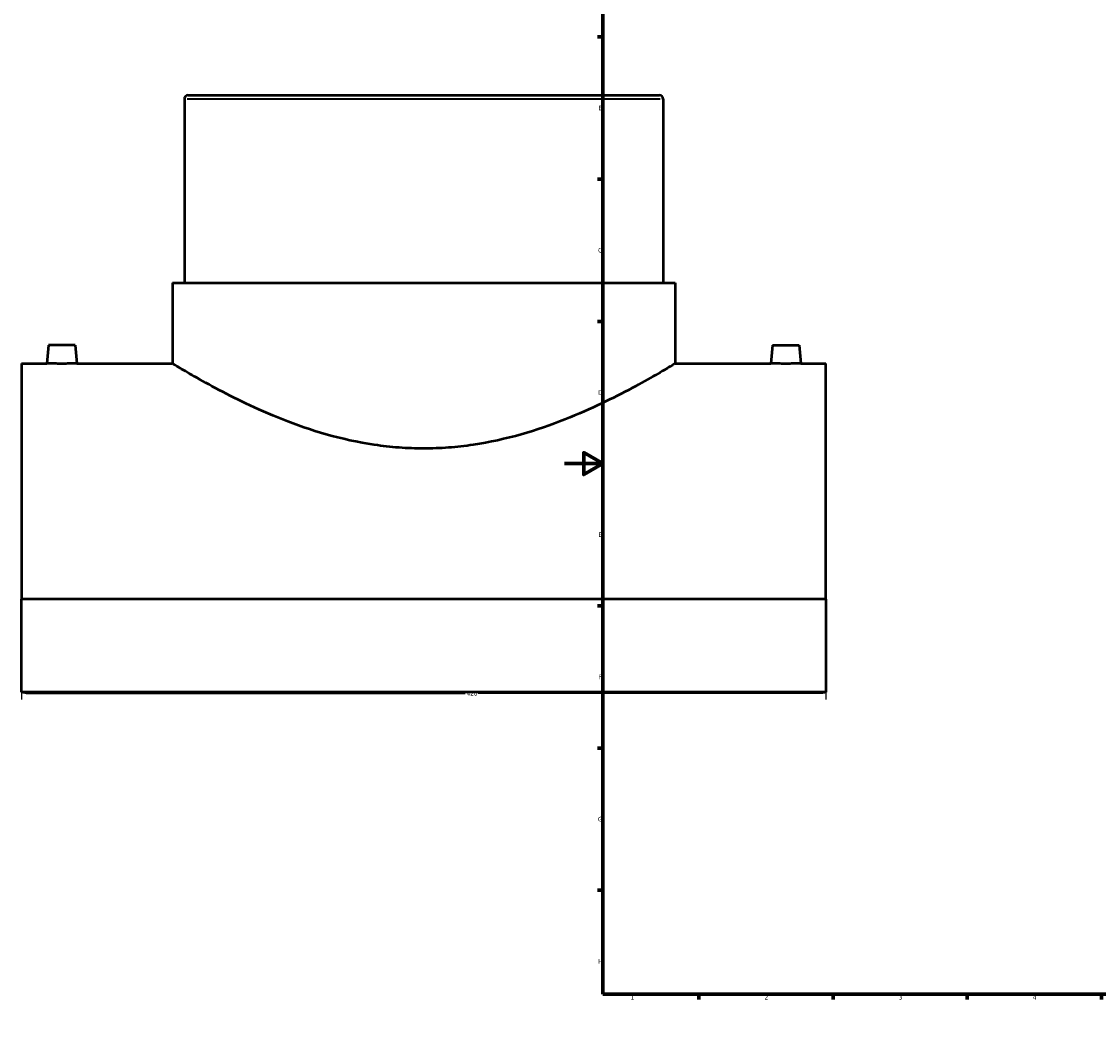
# Model space of a CAD drawing. Header units: millimetres. Extents: x -284 to 1479, y -335 to 1092.
# Tile 1 of 5: x -284 to 279, y 0 to 528. Entities that reach past the tile are written whole.
import ezdxf

# ---------------------------------------------------------------- set-up
doc = ezdxf.new("R2010")
doc.units = ezdxf.units.MM
for name, color, linetype, lineweight in [('Border (ANSI)', 7, 'Continuous', 70), ('Dimension (ANSI)', 7, 'Continuous', 25), ('Visible (ANSI)', 7, 'Continuous', 50), ('Visible Narrow (ANSI)', 7, 'Continuous', 35)]:
    doc.layers.add(name, color=color, linetype=linetype, lineweight=lineweight)
doc.styles.add('Note Text (ANSI)', font='tahoma.ttf')
doc.dimstyles.new('Default - mm (ANSI)', dxfattribs={"dimtxt": 2.4, "dimasz": 2.5, "dimexe": 3.175, "dimexo": 1.6002, "dimgap": 0.8, "dimtad": 0, "dimtoh": 1, "dimdec": 0, "dimrnd": 1e-08, "dimzin": 4, "dimdsep": 46, "dimtxsty": 'Note Text (ANSI)', "dimcen": 0.09, "dimdle": 10, "dimclrd": 256, "dimclre": 256, "dimclrt": 5, "dimadec": 1, "dimazin": 1, "dimtfac": 1.27, "dimtofl": 0, "dimtmove": 0, "dimatfit": 3, "dimfxl": 1, "dimtolj": 1, "dimtzin": 4, "dimlwd": -1, "dimlwe": -1, "dimarcsym": 0})

# ---------------------------------------------------------------- blocks, each defined once
blk = doc.blocks.new('Borders Default Border')
at = {"layer": 'Border (ANSI)'}
for p, q in [((70.08, 574), (70.08, 576.8)), ((140.17, 574), (140.17, 576.8)), ((210.25, 574), (210.25, 576.8)), ((280.33, 574), (280.33, 576.8)), ((350.42, 574), (350.42, 576.8)), ((490.58, 574), (490.58, 576.8)), ((560.67, 574), (560.67, 576.8)), ((630.75, 574), (630.75, 576.8)), ((700.83, 574), (700.83, 576.8)), ((770.92, 574), (770.92, 576.8)), ((20, 519.75), (17.2, 519.75)), ((821, 519.75), (823.8, 519.75)), ((20, 445.5), (17.2, 445.5)), ((821, 445.5), (823.8, 445.5)), ((20, 371.25), (17.2, 371.25)), ((821, 371.25), (823.8, 371.25)), ((20, 222.75), (17.2, 222.75)), ((821, 222.75), (823.8, 222.75)), ((20, 148.5), (17.2, 148.5)), ((821, 148.5), (823.8, 148.5)), ((20, 74.25), (17.2, 74.25)), ((821, 74.25), (823.8, 74.25)), ((70.08, 20), (70.08, 17.2)), ((140.17, 20), (140.17, 17.2)), ((210.25, 20), (210.25, 17.2)), ((280.33, 20), (280.33, 17.2)), ((350.42, 20), (350.42, 17.2)), ((490.58, 20), (490.58, 17.2)), ((560.67, 20), (560.67, 17.2)), ((630.75, 20), (630.75, 17.2)), ((700.83, 20), (700.83, 17.2)), ((770.92, 20), (770.92, 17.2))]:
    blk.add_line(p, q, dxfattribs=at)
at = {"layer": 'Border (ANSI)', "flags": 128}
for points in [[(420.5, 594), (420.5, 574), (414.73, 584), (426.27, 584), (420.5, 574)], [(20, 20), (20, 574), (821, 574), (821, 20), (20, 20)], [(0, 297), (20, 297), (10, 302.77), (10, 291.23), (20, 297)], [(841, 297), (821, 297), (831, 302.77), (831, 291.23), (821, 297)], [(420.5, 0), (420.5, 20), (414.73, 10), (426.27, 10), (420.5, 20)]]:
    blk.add_lwpolyline(points, dxfattribs=at)
at = {"layer": 'Border (ANSI)', "color": 5, "true_color": 0x0000ff, "char_height": 2.4, "attachment_point": 7, "style": 'Note Text (ANSI)'}
for s, insert in [('1', (34.5, 574.4)), ('2', (104.4, 574.4)), ('3', (174.46, 574.35)), ('4', (244.45, 574.4)), ('5', (314.67, 574.35)), ('6', (384.69, 574.35)), ('7', (454.8, 574.4)), ('8', (524.84, 574.35)), ('9', (594.92, 574.35)), ('10', (664.35, 574.35)), ('11', (734.43, 574.4)), ('12', (804.52, 574.4)), ('A', (17.38, 555.68)), ('A', (821.58, 555.68)), ('B', (17.67, 481.43)), ('B', (821.87, 481.43)), ('C', (17.51, 407.13)), ('C', (821.71, 407.13)), ('D', (17.52, 332.93)), ('D', (821.72, 332.93)), ('E', (17.71, 258.68)), ('E', (821.91, 258.68)), ('F', (17.78, 184.43)), ('F', (821.98, 184.43)), ('G', (17.4, 110.13)), ('G', (821.6, 110.13)), ('H', (17.53, 35.93)), ('H', (821.73, 35.93)), ('1', (34.5, 17.2)), ('2', (104.4, 17.2)), ('3', (174.46, 17.15)), ('4', (244.45, 17.2)), ('5', (314.67, 17.15)), ('6', (384.69, 17.15)), ('7', (454.8, 17.2)), ('8', (524.84, 17.15)), ('9', (594.92, 17.15)), ('10', (664.35, 17.15)), ('11', (734.43, 17.2)), ('12', (804.52, 17.2))]:
    blk.add_mtext(s, dxfattribs=dict(at, insert=insert))
blk = doc.blocks.new('*D6')
at = {"layer": 'Defpoints', "color": 0, "transparency": 16777216}
for p in [(-283.54, 226.2), (136.46, 226.2), (136.46, 177.05)]:
    blk.add_point(p, dxfattribs=at)
at = {"layer": 'Dimension (ANSI)', "transparency": 16777216}
for p, q in [((-283.54, 224.6), (-283.54, 173.88)), ((136.46, 224.6), (136.46, 173.88)), ((-281.04, 177.05), (-51.95, 177.05)), ((133.96, 177.05), (-45.14, 177.05))]:
    blk.add_line(p, q, dxfattribs=at)
for points in [[(-281.04, 177.47), (-281.04, 176.64), (-283.54, 177.05)], [(133.96, 177.47), (133.96, 176.64), (136.46, 177.05)]]:
    blk.add_solid(points, dxfattribs=at)
at = {"layer": 'Dimension (ANSI)', "color": 5, "transparency": 16777216, "insert": (-51.15, 178.3), "char_height": 2.4, "attachment_point": 1, "style": 'Note Text (ANSI)'}
blk.add_mtext('\\A1;420', dxfattribs=at)

msp = doc.modelspace()

# ---------------------------------------------------------------- linework, layer by layer
at = {"layer": 'Visible (ANSI)'}
for p, q in [((-196.54, 489.3), (49.46, 489.3)), ((-198.54, 487.3), (-198.54, 391.3)), ((51.46, 487.3), (51.46, 391.3)), ((-204.79, 391.3), (57.71, 391.3)), ((-204.79, 391.3), (-204.79, 349.3)), ((57.71, 391.3), (57.71, 349.3)), ((-269.54, 358.9), (-270.38, 349.3)), ((-255.54, 358.9), (-269.54, 358.9)), ((-255.54, 358.9), (-254.7, 349.3)), ((108.46, 358.9), (107.62, 349.3)), ((108.46, 358.9), (122.46, 358.9)), ((122.46, 358.9), (123.3, 349.3)), ((-283.54, 349.3), (-283.54, 226.2)), ((-283.54, 349.3), (-270.38, 349.3)), ((-254.7, 349.3), (-204.79, 349.3)), ((57.71, 349.3), (107.62, 349.3)), ((123.3, 349.3), (136.46, 349.3)), ((136.46, 226.2), (136.46, 349.3)), ((136.46, 226.2), (-283.54, 226.2)), ((-283.54, 177.74), (-283.54, 226.2)), ((136.46, 226.2), (136.46, 177.74)), ((136.46, 177.74), (-283.54, 177.74))]:
    msp.add_line(p, q, dxfattribs=at)
for centre, start, end in [((-196.54, 487.3), 90, 180), ((49.46, 487.3), 0, 90)]:
    msp.add_arc(centre, 2, start, end, dxfattribs=at)
for points, knots in [([(-254.7, 349.3), (-254.7, 349.3), (-254.9, 349.29), (-255.7, 349.26), (-256.3, 349.24), (-257.69, 349.21), (-258.57, 349.19), (-260.51, 349.16), (-261.56, 349.15), (-262.54, 349.15), (-263.53, 349.15), (-264.58, 349.16), (-266.51, 349.19), (-267.39, 349.21), (-268.78, 349.24), (-269.39, 349.26), (-270.18, 349.29), (-270.38, 349.3), (-270.38, 349.3)], [3.546978, 3.546978, 3.546978, 3.546978, 3.842506, 3.842506, 4.138034, 4.138034, 4.433669, 4.433669, 4.729304, 4.729304, 4.729304, 5.02494, 5.02494, 5.320575, 5.320575, 5.616103, 5.616103, 5.91163, 5.91163, 5.91163, 5.91163]), ([(57.71, 349.3), (57.71, 349.3), (56.87, 348.79), (53.44, 346.72), (50.84, 345.17), (44.06, 341.27), (39.88, 338.91), (30.33, 333.8), (24.95, 331.05), (13.54, 325.62), (7.09, 322.74), (-7.01, 317.18), (-14.65, 314.51), (-30.7, 309.95), (-39.14, 308.06), (-52, 306.14), (-56.32, 305.66), (-64.96, 305.01), (-69.27, 304.85), (-77.81, 304.85), (-82.12, 305.01), (-90.76, 305.66), (-95.08, 306.14), (-107.95, 308.06), (-116.38, 309.95), (-132.44, 314.51), (-140.07, 317.18), (-154.17, 322.74), (-160.63, 325.62), (-172.03, 331.05), (-177.41, 333.8), (-186.97, 338.91), (-191.15, 341.27), (-197.92, 345.17), (-200.52, 346.72), (-203.96, 348.79), (-204.79, 349.3), (-204.79, 349.3)], [20.422178, 20.422178, 20.422178, 20.422178, 22.966155, 22.966155, 25.510132, 25.510132, 28.054109, 28.054109, 30.598085, 30.598085, 33.159653, 33.159653, 35.721221, 35.721221, 38.282789, 38.282789, 39.563573, 39.563573, 40.844357, 40.844357, 42.125141, 42.125141, 43.405925, 43.405925, 45.967493, 45.967493, 48.52906, 48.52906, 51.090628, 51.090628, 53.634605, 53.634605, 56.178582, 56.178582, 58.722559, 58.722559, 61.266535, 61.266535, 61.266535, 61.266535]), ([(123.3, 349.3), (123.3, 349.3), (123.1, 349.29), (122.3, 349.26), (121.7, 349.24), (120.31, 349.21), (119.43, 349.19), (117.49, 349.16), (116.44, 349.15), (114.47, 349.15), (113.42, 349.16), (111.49, 349.19), (110.61, 349.21), (109.22, 349.24), (108.61, 349.26), (107.82, 349.29), (107.62, 349.3), (107.62, 349.3)], [1.182326, 1.182326, 1.182326, 1.182326, 1.477854, 1.477854, 1.773382, 1.773382, 2.069017, 2.069017, 2.364652, 2.364652, 2.660287, 2.660287, 2.955923, 2.955923, 3.25145, 3.25145, 3.546978, 3.546978, 3.546978, 3.546978])]:
    msp.add_open_spline(points, degree=3, knots=knots, dxfattribs=at)
at = {"layer": 'Visible Narrow (ANSI)'}
msp.add_line((49.92, 487.3), (-197, 487.3), dxfattribs=at)

# ---------------------------------------------------------------- block references
msp.add_blockref('Borders Default Border', (0, 0))

# ---------------------------------------------------------------- dimensions: what is measured, and where the dimension line sits
at = {"layer": 'Dimension (ANSI)'}
dim = msp.add_linear_dim(base=(136.46, 177.05), p1=(-283.54, 226.2), p2=(136.46, 226.2), dimstyle='Default - mm (ANSI)', override={"dimgap": 0.8, "dimtoh": 0, "dimdec": 0, "dimtol": 0, "dimlim": 0, "dimtp": 0, "dimtm": 0, "dimtdec": 2, "dimatfit": 1}, dxfattribs=at)
dim.commit()
dim.dimension.update_dxf_attribs({"geometry": '*D6', "text_midpoint": (-48.54, 177.05), "dimtype": 160})

doc.saveas('drawing.dxf')
